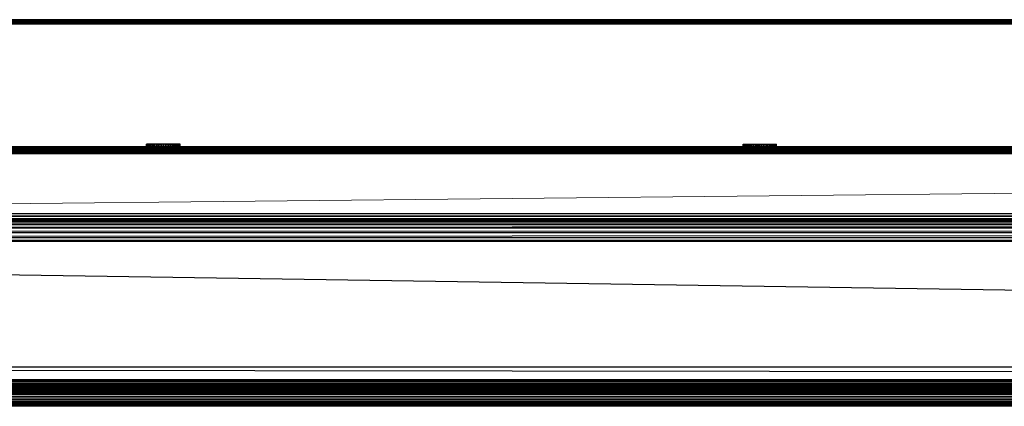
# Paper-space layout '_Top' of a CAD drawing. Header units: millimetres. Extents: x 0 to 1300, y -464 to -1.
# Tile 11 of 47: x 360 to 508, y -464 to -406. Entities that reach past the tile are written whole.
import ezdxf

# ---------------------------------------------------------------- set-up
doc = ezdxf.new("R2010")
doc.units = ezdxf.units.MM

psp = doc.layouts.new('_Top')

# ---------------------------------------------------------------- linework, layer by layer
at = {"color": 7, "linetype": 'Continuous', "lineweight": 25}
for p, q in [((1087.22, -405.79), (212.22, -405.79)), ((1087.22, -405.79), (212.22, -405.84)), ((1087.22, -405.84), (212.22, -405.84)), ((212.22, -405.95), (1087.22, -405.84)), ((1087.22, -405.95), (212.22, -405.95)), ((212.22, -406.11), (1087.22, -405.95)), ((212.22, -406.31), (1087.22, -406.11)), ((1087.22, -406.11), (212.22, -406.11)), ((1087.22, -406.43), (212.22, -406.31)), ((1087.22, -406.31), (212.22, -406.31)), ((1087.22, -406.43), (212.22, -406.43)), ((356.04, -405.78), (943.16, -405.78)), ((384.28, -424.39), (379.28, -424.39)), ((379.28, -424.39), (379.28, -424.81)), ((379.28, -424.81), (379.28, -424.39)), ((379.29, -424.81), (379.29, -424.39)), ((379.3, -424.81), (379.29, -424.39)), ((379.33, -424.81), (379.33, -424.39)), ((379.35, -424.81), (379.33, -424.39)), ((379.4, -424.81), (379.4, -424.39)), ((379.42, -424.81), (379.4, -424.39)), ((379.49, -424.81), (379.49, -424.39)), ((379.52, -424.81), (379.49, -424.39)), ((379.61, -424.81), (379.61, -424.39)), ((379.61, -424.39), (379.64, -424.81)), ((379.76, -424.81), (379.76, -424.39)), ((379.79, -424.81), (379.76, -424.39)), ((379.92, -424.81), (379.92, -424.39)), ((379.96, -424.81), (379.92, -424.39)), ((380.11, -424.39), (380.11, -424.81)), ((380.15, -424.81), (380.11, -424.39)), ((380.31, -424.39), (380.31, -424.81)), ((380.31, -424.39), (380.36, -424.81)), ((380.53, -424.39), (380.53, -424.81)), ((380.76, -424.39), (380.76, -424.81)), ((380.76, -424.39), (380.81, -424.81)), ((381.01, -424.39), (381.01, -424.81)), ((381.06, -424.81), (381.01, -424.39)), ((381.26, -424.39), (381.26, -424.81)), ((381.31, -424.81), (381.26, -424.39)), ((381.52, -424.39), (381.52, -424.81)), ((381.57, -424.81), (381.52, -424.39)), ((381.78, -424.81), (381.78, -424.39)), ((381.83, -424.81), (381.78, -424.39)), ((382.04, -424.39), (382.04, -424.81)), ((382.09, -424.81), (382.04, -424.39)), ((382.3, -424.39), (382.3, -424.81)), ((382.35, -424.81), (382.3, -424.39)), ((382.55, -424.39), (382.55, -424.81)), ((382.6, -424.81), (382.55, -424.39)), ((382.8, -424.39), (382.8, -424.81)), ((382.84, -424.81), (382.8, -424.39)), ((383.03, -424.39), (383.03, -424.81)), ((383.08, -424.81), (383.03, -424.39)), ((383.25, -424.39), (383.25, -424.81)), ((383.29, -424.81), (383.25, -424.39)), ((383.45, -424.39), (383.45, -424.81)), ((383.49, -424.81), (383.45, -424.39)), ((383.64, -424.39), (383.64, -424.81)), ((383.67, -424.81), (383.64, -424.39)), ((383.8, -424.39), (383.8, -424.81)), ((383.83, -424.81), (383.8, -424.39)), ((383.94, -424.39), (383.94, -424.81)), ((383.94, -424.39), (383.97, -424.81)), ((384.06, -424.39), (384.06, -424.81)), ((384.08, -424.81), (384.06, -424.39)), ((384.16, -424.39), (384.16, -424.81)), ((384.17, -424.81), (384.16, -424.39)), ((384.22, -424.39), (384.22, -424.81)), ((384.23, -424.81), (384.22, -424.39)), ((384.27, -424.39), (384.27, -424.81)), ((384.27, -424.39), (384.27, -424.81)), ((384.28, -424.81), (384.28, -424.39)), ((468.58, -424.39), (473.58, -424.39)), ((468.58, -424.39), (468.58, -424.81)), ((468.58, -424.81), (468.58, -424.39)), ((468.6, -424.81), (468.6, -424.39)), ((468.6, -424.81), (468.6, -424.39)), ((468.64, -424.81), (468.64, -424.39)), ((468.65, -424.81), (468.64, -424.39)), ((468.7, -424.39), (468.7, -424.81)), ((468.72, -424.81), (468.7, -424.39)), ((468.8, -424.39), (468.8, -424.81)), ((468.82, -424.81), (468.8, -424.39)), ((468.92, -424.39), (468.92, -424.81)), ((468.95, -424.81), (468.92, -424.39)), ((469.06, -424.39), (469.06, -424.81)), ((469.09, -424.81), (469.06, -424.39)), ((469.22, -424.39), (469.22, -424.81)), ((469.26, -424.81), (469.22, -424.39)), ((469.41, -424.39), (469.41, -424.81)), ((469.45, -424.81), (469.41, -424.39)), ((469.61, -424.39), (469.61, -424.81)), ((469.66, -424.81), (469.61, -424.39)), ((469.83, -424.39), (469.83, -424.81)), ((469.88, -424.81), (469.83, -424.39)), ((470.07, -424.39), (470.07, -424.81)), ((470.12, -424.81), (470.07, -424.39)), ((470.31, -424.39), (470.31, -424.81)), ((470.31, -424.39), (470.36, -424.81)), ((470.56, -424.81), (470.56, -424.39)), ((470.56, -424.39), (470.62, -424.81)), ((470.82, -424.81), (470.82, -424.39)), ((470.82, -424.39), (470.88, -424.81)), ((471.08, -424.81), (471.08, -424.39)), ((471.14, -424.81), (471.08, -424.39)), ((471.34, -424.81), (471.34, -424.39)), ((471.4, -424.81), (471.34, -424.39)), ((471.6, -424.81), (471.6, -424.39)), ((471.66, -424.81), (471.6, -424.39)), ((471.85, -424.81), (471.85, -424.39)), ((471.91, -424.81), (471.85, -424.39)), ((472.1, -424.81), (472.1, -424.39)), ((472.15, -424.81), (472.1, -424.39)), ((472.33, -424.81), (472.33, -424.39)), ((472.38, -424.81), (472.33, -424.39)), ((472.55, -424.81), (472.55, -424.39)), ((472.55, -424.39), (472.59, -424.81)), ((472.75, -424.81), (472.75, -424.39)), ((472.75, -424.39), (472.79, -424.81)), ((472.94, -424.81), (472.94, -424.39)), ((472.94, -424.39), (472.97, -424.81)), ((473.1, -424.39), (473.1, -424.81)), ((473.1, -424.39), (473.13, -424.81)), ((473.25, -424.39), (473.25, -424.81)), ((473.27, -424.81), (473.25, -424.39)), ((473.37, -424.81), (473.37, -424.39)), ((473.39, -424.81), (473.37, -424.39)), ((473.46, -424.81), (473.46, -424.39)), ((473.47, -424.81), (473.46, -424.39)), ((473.53, -424.81), (473.53, -424.39)), ((473.54, -424.81), (473.53, -424.39)), ((473.57, -424.81), (473.57, -424.39)), ((473.57, -424.81), (473.57, -424.39)), ((473.58, -424.81), (473.58, -424.39)), ((1087.21, -424.82), (212.21, -424.81)), ((1087.21, -424.81), (212.21, -424.81)), ((1087.21, -424.82), (212.21, -424.82)), ((212.21, -424.85), (1087.21, -424.82)), ((212.21, -424.91), (1087.21, -424.85)), ((212.21, -424.85), (1087.21, -424.85)), ((212.21, -424.99), (1087.21, -424.91)), ((212.21, -424.91), (1087.21, -424.91)), ((1087.21, -424.99), (212.21, -425.1)), ((1087.21, -424.99), (212.21, -424.99)), ((1087.21, -425.1), (212.21, -425.24)), ((212.21, -425.1), (1087.21, -425.1)), ((1087.21, -425.24), (212.21, -425.39)), ((212.21, -425.24), (1087.21, -425.24)), ((1087.21, -425.39), (212.21, -425.39)), ((1087.21, -425.39), (212.21, -425.55)), ((1087.21, -425.55), (212.21, -425.72)), ((1087.21, -425.55), (212.21, -425.55)), ((1087.21, -425.72), (212.21, -425.72)), ((1087.21, -425.81), (212.21, -425.72)), ((212.21, -425.81), (1087.21, -425.81)), ((26.3, -435.23), (1274.11, -434.76)), ((26.3, -434.76), (1274.11, -434.76)), ((1285.32, -435.7), (15.09, -435.7)), ((1279.72, -435.23), (20.7, -435.23)), ((1274.11, -435.23), (26.3, -435.7)), ((1274.11, -435.7), (26.3, -435.79)), ((1274.11, -435.79), (26.3, -436.04)), ((1274.11, -435.79), (26.3, -435.79)), ((1274.11, -436.04), (26.3, -436.45)), ((1274.11, -436.04), (26.3, -436.04)), ((1274.11, -436.45), (26.3, -436.98)), ((1274.11, -436.45), (26.3, -436.45)), ((1274.11, -436.98), (26.3, -437.64)), ((1274.11, -436.98), (26.3, -436.98)), ((1274.11, -437.64), (26.3, -438.39)), ((1274.11, -437.64), (26.3, -437.64)), ((1290.08, -438.96), (10.33, -438.96)), ((1274.11, -438.39), (26.3, -438.96)), ((1274.11, -438.39), (26.3, -438.39)), ((1274.11, -457.76), (26.3, -438.96)), ((1274.11, -457.76), (26.3, -457.76)), ((1274.11, -459.58), (26.3, -457.76)), ((26.3, -459.69), (1274.11, -459.58)), ((26.3, -459.58), (1274.11, -459.58)), ((26.3, -459.83), (1274.11, -459.69)), ((26.3, -459.69), (1274.11, -459.69)), ((26.3, -459.95), (1274.11, -459.83)), ((26.3, -459.83), (1274.11, -459.83)), ((1296.7, -461.26), (3.72, -461.26)), ((26.3, -460.23), (1274.11, -459.95)), ((1274.11, -459.95), (26.3, -459.95)), ((26.3, -460.23), (1274.11, -460.23)), ((26.3, -460.33), (1274.11, -460.23)), ((26.3, -460.33), (1274.11, -460.33)), ((26.3, -460.51), (1274.11, -460.33)), ((26.3, -460.51), (1274.11, -460.51)), ((26.3, -460.68), (1274.11, -460.51)), ((26.3, -460.83), (1274.11, -460.68)), ((1274.11, -460.83), (26.3, -460.83)), ((1274.11, -460.83), (26.3, -460.97)), ((1274.11, -460.97), (26.3, -460.97)), ((1274.11, -460.97), (26.3, -461.08)), ((1274.11, -461.08), (26.3, -461.08)), ((1274.11, -461.08), (26.3, -461.16)), ((1274.11, -461.16), (26.3, -461.16)), ((1274.11, -461.16), (26.3, -461.22)), ((1274.11, -461.22), (26.3, -461.22)), ((1274.11, -461.22), (26.3, -461.25)), ((1274.11, -461.25), (26.3, -461.25)), ((1274.11, -461.26), (26.3, -461.26)), ((1274.11, -461.26), (26.3, -461.26)), ((26.3, -461.26), (1274.11, -461.26)), ((26.3, -461.26), (1274.11, -461.26)), ((26.3, -461.28), (1274.11, -461.26)), ((26.3, -461.28), (1274.11, -461.28)), ((26.3, -461.3), (1274.11, -461.28)), ((26.3, -461.3), (1274.11, -461.3)), ((26.3, -461.35), (1274.11, -461.3)), ((26.3, -461.35), (1274.11, -461.35)), ((26.3, -461.4), (1274.11, -461.35)), ((26.3, -461.4), (1274.11, -461.4)), ((26.3, -461.47), (1274.11, -461.4)), ((26.3, -461.47), (1274.11, -461.47)), ((26.3, -461.54), (1274.11, -461.47)), ((26.3, -461.54), (1274.11, -461.54)), ((26.3, -461.63), (1274.11, -461.54)), ((1274.11, -461.63), (26.3, -461.63)), ((1274.11, -461.63), (26.3, -461.82)), ((1274.11, -461.82), (26.3, -461.82)), ((1274.11, -461.82), (26.3, -462.25)), ((1274.11, -462.25), (26.3, -462.25)), ((1274.11, -462.25), (26.3, -462.65)), ((1274.11, -462.65), (26.3, -462.65)), ((1274.11, -462.65), (26.3, -462.99)), ((1274.11, -462.99), (26.3, -462.99)), ((1274.11, -462.99), (26.3, -463.01)), ((1274.11, -463.01), (26.3, -463.01)), ((1274.11, -463.01), (26.3, -463.28)), ((1274.11, -463.28), (26.3, -463.28)), ((1274.11, -463.28), (26.3, -463.46)), ((1274.11, -463.46), (26.3, -463.46)), ((1274.11, -463.46), (26.3, -463.57)), ((1274.11, -463.57), (26.3, -463.57)), ((1274.11, -463.57), (26.3, -463.59)), ((1274.11, -463.59), (26.3, -463.59)), ((1274.11, -463.59), (26.3, -463.6)), ((1274.11, -463.6), (26.3, -463.6))]:
    psp.add_line(p, q, dxfattribs=at)
at = {"color": 142, "linetype": 'Continuous', "lineweight": 18, "true_color": 0x0080c0}
for p, q in [((380.53, -424.39), (380.58, -424.81)), ((216.82, -434.76), (1087.21, -425.81)), ((26.3, -460.68), (1274.11, -460.68)), ((1274.11, -461.25), (26.3, -461.26))]:
    psp.add_line(p, q, dxfattribs=at)

doc.saveas('drawing.dxf')
